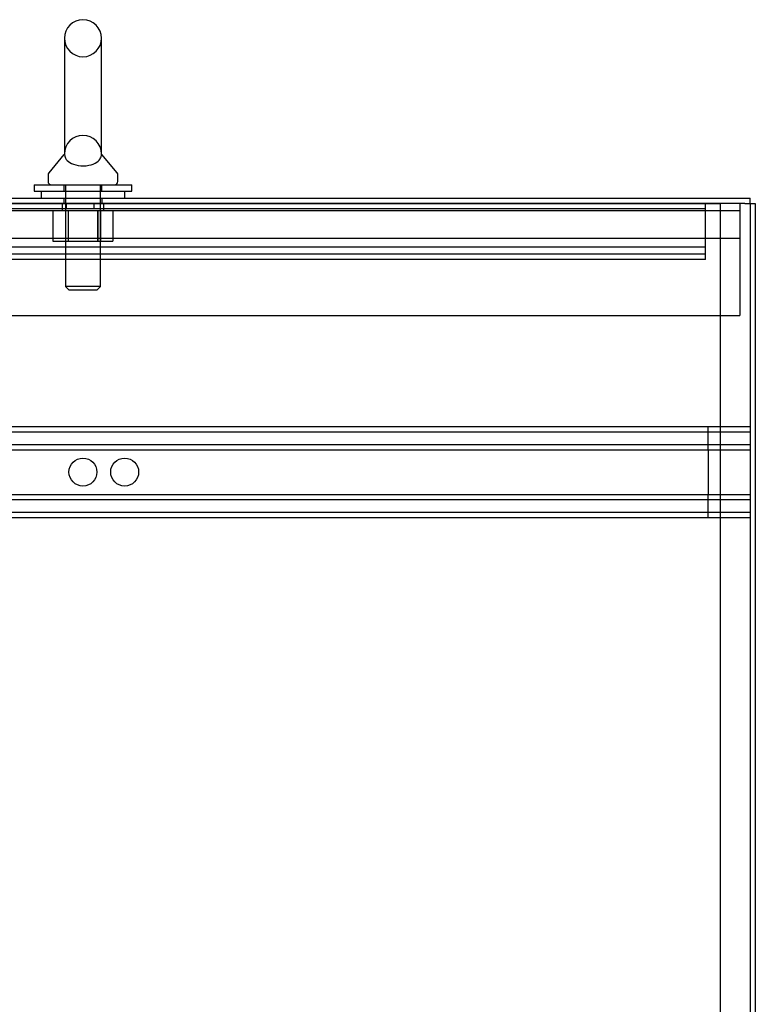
# Model space of a CAD drawing. Header units: inches. Extents: x 1 to 359, y -2 to 239.
# Tile 83 of 88: x 215 to 228, y 134 to 152. Entities that reach past the tile are written whole.
import ezdxf
from ezdxf.lldxf.tags import DXFTag

# ---------------------------------------------------------------- set-up
doc = ezdxf.new("R2010")
doc.units = ezdxf.units.IN
doc.header["$MEASUREMENT"] = 0
for name, color, linetype in [('COM42890-3', 7, 'Continuous'), ('COM50677-1', 7, 'Continuous'), ('COM53964-2', 7, 'Continuous'), ('COM71298-8', 7, 'Continuous'), ('COM71300-8', 7, 'Continuous'), ('COM71301-8', 7, 'Continuous'), ('Default', 7, 'Continuous'), ('NTS18024', 7, 'Continuous'), ('SCS86414', 7, 'Continuous'), ('WAF25377', 7, 'Continuous'), ('WAM254785', 7, 'Continuous')]:
    doc.layers.add(name, color=color, linetype=linetype)
tags = doc.linetypes.add('HIDDEN2', pattern=[0.1875, 0.125, -0.0625]).pattern_tags.tags
tags[6:7] = [DXFTag(74, 4), DXFTag(75, 0), DXFTag(340, '0'), DXFTag(46, 0.0), DXFTag(50, 0.0), DXFTag(44, 0.0), DXFTag(45, 0.0)]
tags[4:5] = [DXFTag(74, 4), DXFTag(75, 0), DXFTag(340, '0'), DXFTag(46, 0.0), DXFTag(50, 0.0), DXFTag(44, 0.0), DXFTag(45, 0.0)]

# ---------------------------------------------------------------- blocks, each defined once
blk = doc.blocks.new('SE4')
at = {"layer": 'COM42890-3', "color": 7, "linetype": 'HIDDEN2'}
for p, q in [((215.431, 148.591), (215.431, 148.496)), ((215.931, 148.496), (215.931, 148.591)), ((226.869, 148.453), (226.869, 148.591)), ((226.869, 148.496), (204.494, 148.496)), ((226.869, 147.729), (226.869, 148.453)), ((226.869, 147.812), (204.494, 147.812)), ((226.869, 147.686), (204.494, 147.686)), ((226.869, 147.591), (226.869, 147.729)), ((226.869, 147.591), (204.494, 147.591))]:
    blk.add_line(p, q, dxfattribs=at)
at = {"layer": 'COM50677-1', "color": 7, "linetype": 'HIDDEN2'}
for p, q in [((215.355, 148.591), (215.355, 148.466)), ((216.105, 148.466), (216.105, 148.591)), ((227.48, 148.591), (227.48, 148.406)), ((203.98, 148.466), (227.48, 148.466)), ((227.48, 148.406), (227.48, 146.591)), ((227.48, 147.966), (203.98, 147.966)), ((203.98, 146.591), (227.48, 146.591))]:
    blk.add_line(p, q, dxfattribs=at)
at = {"layer": 'COM53964-2', "color": 7, "linetype": 'HIDDEN2'}
for p, q in [((205.289, 144.6), (227.664, 144.6)), ((205.289, 144.505), (227.664, 144.505)), ((226.917, 144.462), (226.917, 144.6)), ((226.917, 144.324), (226.917, 144.462)), ((227.664, 144.593), (227.664, 144.462)), ((227.664, 144.462), (227.664, 143.113)), ((226.917, 144.186), (226.917, 144.324)), ((205.289, 144.281), (227.664, 144.281)), ((205.289, 144.186), (227.664, 144.186)), ((226.917, 144.186), (226.917, 143.389)), ((205.289, 143.389), (227.664, 143.389)), ((205.289, 143.294), (227.664, 143.294)), ((226.917, 143.251), (226.917, 143.389)), ((226.917, 143.113), (226.917, 143.251)), ((205.289, 143.07), (227.664, 143.07)), ((226.917, 142.975), (226.917, 143.113)), ((227.664, 143.113), (227.664, 142.981)), ((205.289, 142.975), (227.664, 142.975))]:
    blk.add_line(p, q, dxfattribs=at)
for centre in [(215.729, 143.787), (216.476, 143.787)]:
    blk.add_circle(centre, 0.25, dxfattribs=at)
at = {"layer": 'COM71298-8', "color": 7, "linetype": 'Continuous'}
for p in [(203.842, 148.686), (227.664, 148.591)]:
    blk.add_line(p, (227.664, 148.686), dxfattribs=at)
at = {"layer": 'COM71298-8', "color": 7, "linetype": 'HIDDEN2'}
for p, q in [((215.386, 148.686), (215.386, 148.591)), ((216.074, 148.591), (216.074, 148.686))]:
    blk.add_line(p, q, dxfattribs=at)
at = {"layer": 'COM71300-8', "color": 7, "linetype": 'HIDDEN2'}
for p, q in [((203.794, 148.593), (227.134, 148.593)), ((227.569, 148.593), (227.134, 148.593)), ((227.134, 148.593), (227.134, 148.591)), ((227.569, 148.593), (227.664, 148.593))]:
    blk.add_line(p, q, dxfattribs=at)
at = {"layer": 'COM71300-8', "color": 7, "linetype": 'Continuous'}
for p, q in [((227.664, 148.593), (227.759, 148.593)), ((227.759, 148.593), (227.759, 148.591))]:
    blk.add_line(p, q, dxfattribs=at)
at = {"layer": 'COM71301-8', "color": 7, "linetype": 'Continuous'}
for p, q in [((227.569, 148.591), (203.794, 148.591)), ((227.569, 148.591), (227.759, 148.591)), ((227.759, 148.591), (227.759, 76.721))]:
    blk.add_line(p, q, dxfattribs=at)
at = {"layer": 'COM71301-8', "color": 7, "linetype": 'HIDDEN2'}
for p, q in [((227.134, 76.721), (227.134, 148.591)), ((227.664, 148.591), (227.664, 144.593)), ((227.664, 142.981), (227.664, 115.463))]:
    blk.add_line(p, q, dxfattribs=at)
at = {"layer": 'NTS18024', "color": 7, "linetype": 'HIDDEN2'}
for p, q in [((215.192, 148.466), (215.192, 147.921)), ((215.417, 148.466), (215.417, 147.921)), ((215.467, 148.466), (215.467, 147.921)), ((215.467, 148.466), (215.467, 147.921)), ((215.993, 148.466), (215.993, 147.921)), ((215.993, 147.921), (215.993, 148.466)), ((216.042, 148.466), (216.042, 147.921)), ((216.265, 148.466), (216.265, 147.921)), ((215.192, 147.921), (215.467, 147.921)), ((215.467, 147.921), (215.993, 147.921)), ((215.993, 147.921), (216.265, 147.921))]:
    blk.add_line(p, q, dxfattribs=at)
at = {"layer": 'SCS86414', "color": 7, "linetype": 'Continuous'}
for p, q in [((215.399, 151.55), (215.399, 149.479)), ((216.061, 149.479), (216.061, 151.55)), ((215.39, 149.47), (215.119, 149.143)), ((216.341, 149.143), (216.07, 149.47)), ((215.105, 149.105), (215.105, 148.986)), ((216.355, 148.986), (216.355, 149.105))]:
    blk.add_line(p, q, dxfattribs=at)
at = {"layer": 'SCS86414', "color": 7, "linetype": 'HIDDEN2'}
for p, q in [((215.399, 149.488), (215.399, 149.488)), ((215.418, 148.926), (215.418, 147.11)), ((216.042, 147.11), (216.042, 148.926)), ((216.042, 147.11), (215.418, 147.11)), ((215.418, 147.11), (215.478, 147.05)), ((215.982, 147.05), (216.042, 147.11)), ((215.478, 147.05), (215.982, 147.05))]:
    blk.add_line(p, q, dxfattribs=at)
at = {"layer": 'SCS86414', "color": 7, "linetype": 'Continuous'}
for centre, radius, start, end in [((215.73, 151.55), 0.331, 0, 180), ((215.165, 149.105), 0.06, 140.3214, 180), ((216.295, 149.105), 0.06, 0, 39.6786), ((215.165, 148.986), 0.06, 180, 270), ((216.295, 148.986), 0.06, 270, 0)]:
    blk.add_arc(centre, radius, start, end, dxfattribs=at)
at = {"layer": 'SCS86414', "color": 7, "linetype": 'HIDDEN2'}
for centre, start, end in [((215.73, 151.55), 180, 0), ((215.73, 149.479), 0, 180)]:
    blk.add_arc(centre, 0.331, start, end, dxfattribs=at)
at = {"layer": 'SCS86414', "color": 7, "linetype": 'Continuous'}
blk.add_open_spline([(215.399, 149.489), (215.399, 149.484), (215.398, 149.464), (215.409, 149.417), (215.422, 149.389), (215.472, 149.337), (215.509, 149.312), (215.61, 149.276), (215.674, 149.266), (215.804, 149.268), (215.866, 149.28), (215.963, 149.318), (215.997, 149.344), (216.043, 149.397), (216.054, 149.425), (216.062, 149.468), (216.061, 149.485), (216.061, 149.489)], degree=3, knots=[0.1938591, 0.1938591, 0.1938591, 0.1938591, 0.25, 0.25, 0.3125, 0.3125, 0.375, 0.375, 0.4375, 0.4375, 0.5, 0.5, 0.5625, 0.5625, 0.625, 0.625, 0.6750967, 0.6750967, 0.6750967, 0.6750967], dxfattribs=at)
at = {"layer": 'SCS86414', "color": 7, "linetype": 'HIDDEN2'}
blk.add_open_spline([(216.061, 149.489), (216.061, 149.488), (216.061, 149.488), (216.061, 149.487)], degree=3, dxfattribs=at)
at = {"layer": 'WAF25377', "color": 7, "linetype": 'Continuous'}
for p, q in [((214.855, 148.926), (216.605, 148.926)), ((214.855, 148.926), (214.855, 148.811)), ((216.605, 148.811), (216.605, 148.926)), ((214.855, 148.811), (216.605, 148.811))]:
    blk.add_line(p, q, dxfattribs=at)
at = {"layer": 'WAF25377', "color": 7, "linetype": 'HIDDEN2'}
for p, q in [((215.39, 148.926), (215.39, 148.811)), ((216.07, 148.811), (216.07, 148.926))]:
    blk.add_line(p, q, dxfattribs=at)
at = {"layer": 'WAM254785', "color": 7, "linetype": 'Continuous'}
for p, q in [((214.98, 148.811), (214.98, 148.686)), ((216.48, 148.686), (216.48, 148.811))]:
    blk.add_line(p, q, dxfattribs=at)
at = {"layer": 'WAM254785', "color": 7, "linetype": 'HIDDEN2'}
for p, q in [((215.417, 148.811), (215.417, 148.686)), ((216.042, 148.686), (216.042, 148.811))]:
    blk.add_line(p, q, dxfattribs=at)

msp = doc.modelspace()

# ---------------------------------------------------------------- block references
at = {"layer": 'Default'}
msp.add_blockref('SE4', (0, 0), dxfattribs=at)

doc.saveas('drawing.dxf')
